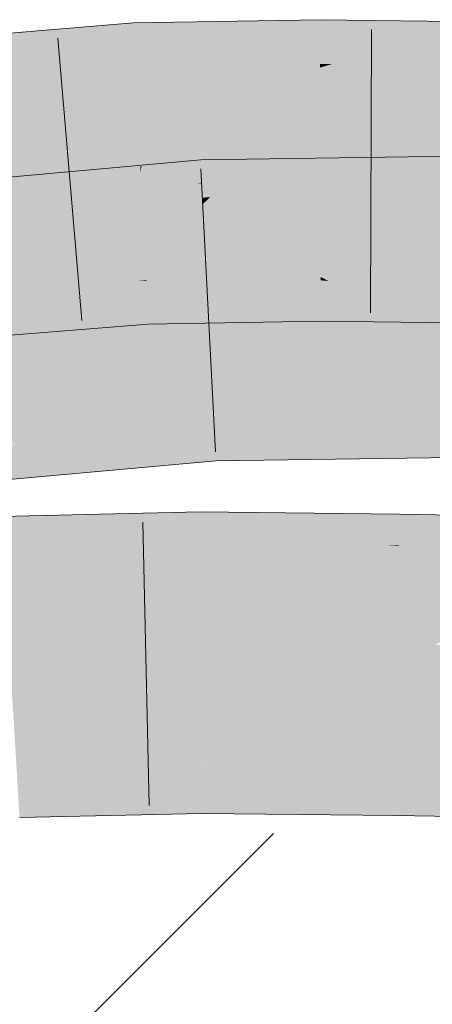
# Model space of a CAD drawing. Extents: x -620 to 300, y 62 to 1112.
# Tile 168 of 256: x 197.112 to 197.454, y 725.758 to 726.575. Entities that reach past the tile are written whole.
import ezdxf
from ezdxf.lldxf.tags import DXFTag

# ---------------------------------------------------------------- set-up
doc = ezdxf.new("R2010")
doc.units = 0
doc.layers.get('0').update_dxf_attribs({"lineweight": 13})
for name, color, linetype, lineweight, true_color in [('E_Detail_Wandschraffur', 7, 'Continuous', 5, 0xc0c0c0), ('E_Leerrohr 25-A06GA1MY8I', 7, 'Continuous', 9, 0xff8000), ('E_Leerrohr 25-Shading', 7, 'Continuous', 9, 0xff8000)]:
    doc.layers.add(name, color=color, linetype=linetype, lineweight=lineweight, true_color=true_color)
tags = doc.linetypes.add('fein_strichliert', pattern=[4, 1, -2, 1]).pattern_tags.tags
tags[8:9] = [DXFTag(74, 4), DXFTag(75, 0), DXFTag(340, '0'), DXFTag(46, 0.0), DXFTag(50, 0.0), DXFTag(44, 0.0), DXFTag(45, 0.0)]
tags[6:7] = [DXFTag(74, 4), DXFTag(75, 0), DXFTag(340, '0'), DXFTag(46, 0.0), DXFTag(50, 0.0), DXFTag(44, 0.0), DXFTag(45, 0.0)]
tags[4:5] = [DXFTag(74, 4), DXFTag(75, 0), DXFTag(340, '0'), DXFTag(46, 0.0), DXFTag(50, 0.0), DXFTag(44, 0.0), DXFTag(45, 0.0)]

# ---------------------------------------------------------------- blocks, each defined once
blk = doc.blocks.new('Shading-A06GA12D8I', base_point=(172.05078, 724.31592))
at = {"layer": 'E_Leerrohr 25-Shading', "color": 34, "true_color": 0xb05800}
for points in [[(197.36066, 726.57452), (197.31491, 726.57373), (197.36067, 726.57074), (197.27979, 726.55951)], [(197.39136, 726.57416), (197.36066, 726.57452), (197.36067, 726.57074)], [(197.36067, 726.57074), (197.36072, 726.55243), (197.39136, 726.57416), (197.37405, 726.55365)], [(197.39136, 726.57416), (197.37405, 726.55365), (197.51501, 726.57257), (197.51492, 726.56683)], [(197.13748, 726.56616), (197.06894, 726.55035), (197.1649, 726.56842), (197.15701, 726.56415)], [(197.07269, 726.56079), (197.06894, 726.55035), (197.13748, 726.56616)], [(197.20615, 726.56683), (197.0843, 726.52509), (197.207, 726.54938)], [(197.08612, 726.5257), (197.20615, 726.56683), (197.13239, 726.55078)], [(197.20615, 726.56683), (197.2059, 726.57184), (197.13239, 726.55078), (197.15701, 726.56415)], [(197.15701, 726.56415), (197.2059, 726.57184), (197.1649, 726.56842)], [(197.24219, 726.57245), (197.2059, 726.57184), (197.20615, 726.56683)], [(197.20615, 726.56683), (197.207, 726.54938), (197.24219, 726.57245), (197.22282, 726.55157)], [(197.36067, 726.57074), (197.21944, 726.53546), (197.36072, 726.55243)], [(197.22231, 726.53619), (197.36067, 726.57074), (197.27979, 726.55951)], [(197.31491, 726.57373), (197.24219, 726.57245), (197.27979, 726.55951), (197.22282, 726.55157)], [(197.51492, 726.56683), (197.37051, 726.53778), (197.51462, 726.54871)], [(197.37421, 726.53851), (197.51492, 726.56683), (197.44455, 726.56024)], [(197.15701, 726.56415), (197.06894, 726.55035), (197.13239, 726.55078), (197.06375, 726.53589)], [(197.21944, 726.53546), (197.22231, 726.53619), (197.22282, 726.55157), (197.27979, 726.55951)], [(197.37051, 726.53778), (197.37421, 726.53851), (197.37405, 726.55365), (197.44455, 726.56024)], [(197.0843, 726.52509), (197.08612, 726.5257), (197.06375, 726.53589), (197.13239, 726.55078)], [(197.207, 726.54938), (197.20769, 726.53528), (197.22282, 726.55157)], [(197.21944, 726.53546), (197.22282, 726.55157), (197.20769, 726.53528)], [(197.21944, 726.53546), (197.36075, 726.5379), (197.36072, 726.55243)], [(197.36072, 726.55243), (197.36075, 726.5379), (197.37405, 726.55365)], [(197.37051, 726.53778), (197.37405, 726.55365), (197.36075, 726.5379)], [(197.0843, 726.52509), (197.20769, 726.53528), (197.207, 726.54938)], [(197.37051, 726.53778), (197.5144, 726.53601), (197.51462, 726.54871)], [(197.45135, 726.46118), (197.28412, 726.44153), (197.48241, 726.46167), (197.47266, 726.45911)], [(197.45135, 726.46118), (197.32339, 726.45929), (197.28412, 726.44153), (197.29201, 726.44916)], [(197.50267, 726.45062), (197.5027, 726.46191), (197.40007, 726.44043), (197.47266, 726.45911)], [(197.26288, 726.43976), (197.26218, 726.45355), (197.25897, 726.43829), (197.08066, 726.40527)], [(197.08238, 726.4057), (197.26218, 726.45355), (197.12724, 726.42584)], [(197.26218, 726.45355), (197.26192, 726.45844), (197.12724, 726.42584), (197.164, 726.44232)], [(197.164, 726.44232), (197.26192, 726.45844), (197.18417, 726.45135)], [(197.30219, 726.45898), (197.26192, 726.45844), (197.26218, 726.45355)], [(197.30219, 726.45898), (197.26218, 726.45355), (197.29201, 726.44916), (197.26288, 726.43976)], [(197.47266, 726.45911), (197.28412, 726.44153), (197.40007, 726.44043), (197.26961, 726.42749)], [(197.32339, 726.45929), (197.30219, 726.45898), (197.29201, 726.44916)], [(197.17711, 726.45074), (197.07335, 726.42743), (197.18417, 726.45135), (197.164, 726.44232)], [(197.09196, 726.44305), (197.07335, 726.42743), (197.17711, 726.45074)], [(197.26288, 726.43976), (197.26291, 726.43903), (197.29201, 726.44916), (197.28412, 726.44153)], [(197.50267, 726.45062), (197.33072, 726.42285), (197.50264, 726.43707)], [(197.33308, 726.42322), (197.50267, 726.45062), (197.40007, 726.44043)], [(197.164, 726.44232), (197.07335, 726.42743), (197.12724, 726.42584), (197.05333, 726.41064)], [(197.25897, 726.43829), (197.08066, 726.40527), (197.19795, 726.41602), (197.19659, 726.41577)], [(197.26352, 726.42688), (197.26291, 726.43903), (197.19795, 726.41602), (197.25897, 726.43829)], [(197.26291, 726.43903), (197.26288, 726.43976), (197.25897, 726.43829)], [(197.28412, 726.44153), (197.26291, 726.43903), (197.26961, 726.42749), (197.26352, 726.42688)], [(197.33072, 726.42285), (197.33308, 726.42322), (197.26961, 726.42749), (197.40007, 726.44043)], [(197.50262, 726.42963), (197.50264, 726.43707), (197.48009, 726.42499), (197.33072, 726.42285)], [(197.26352, 726.42688), (197.26378, 726.42188), (197.26961, 726.42749)], [(197.33072, 726.42285), (197.26961, 726.42749), (197.26378, 726.42188)], [(197.08066, 726.40527), (197.08238, 726.4057), (197.05333, 726.41064), (197.12724, 726.42584)], [(197.19659, 726.41577), (197.26378, 726.42188), (197.26352, 726.42688)], [(197.20932, 726.35809), (197.10197, 726.34937), (197.21014, 726.35809), (197.21335, 726.34711)], [(197.21631, 726.35809), (197.21628, 726.3587), (197.20932, 726.35809)], [(197.21335, 726.34711), (197.21686, 726.34705), (197.21014, 726.35809), (197.21631, 726.35809)], [(197.21628, 726.3587), (197.3246, 726.3501), (197.32253, 726.36047)], [(197.21803, 726.35797), (197.21628, 726.3587), (197.21631, 726.35809)], [(197.21803, 726.35797), (197.32463, 726.34998), (197.21628, 726.3587), (197.3246, 726.3501)], [(197.21686, 726.34705), (197.25471, 726.34344), (197.21631, 726.35809), (197.21803, 726.35797)], [(197.32463, 726.34998), (197.21803, 726.35797), (197.32733, 726.33649), (197.25471, 726.34344)], [(197.3246, 726.3501), (197.3244, 726.36053), (197.32253, 726.36047)], [(197.36113, 726.3584), (197.36113, 726.36115), (197.3244, 726.36053)], [(197.3246, 726.3501), (197.36116, 726.34723), (197.3244, 726.36053), (197.36113, 726.3584)], [(197.36777, 726.35779), (197.36113, 726.36115), (197.36113, 726.3584)], [(197.36777, 726.35779), (197.49216, 726.34631), (197.36113, 726.36115), (197.49211, 726.34668)], [(197.36113, 726.36115), (197.49211, 726.34668), (197.49042, 726.3595)], [(197.36116, 726.34723), (197.3967, 726.34332), (197.36113, 726.3584), (197.36777, 726.35779)], [(197.49216, 726.34631), (197.36777, 726.35779), (197.49397, 726.33258), (197.3967, 726.34332)], [(197.10274, 726.34937), (197.1041, 726.34558), (197.21335, 726.34711), (197.21725, 726.33362)], [(197.14072, 726.33685), (197.2175, 726.33362), (197.10478, 726.34369), (197.1041, 726.34558)], [(197.21725, 726.33362), (197.2175, 726.33362), (197.21335, 726.34711), (197.21686, 726.34705)], [(197.2175, 726.33362), (197.30467, 726.32355), (197.21686, 726.34705), (197.25471, 726.34344)], [(197.32463, 726.34998), (197.36116, 726.34723), (197.3246, 726.3501)], [(197.36116, 726.34723), (197.32463, 726.34998), (197.36119, 726.33331), (197.32733, 726.33649)], [(197.36119, 726.33331), (197.436, 726.32361), (197.36116, 726.34723), (197.3967, 726.34332)], [(197.10672, 726.33826), (197.14072, 726.33685), (197.10478, 726.34369)], [(197.11121, 726.32581), (197.21806, 726.32214), (197.10672, 726.33826), (197.14072, 726.33685)], [(197.32733, 726.33649), (197.25471, 726.34344), (197.32983, 726.32397), (197.30467, 726.32355)], [(197.3967, 726.34332), (197.436, 726.32361), (197.51096, 726.33069), (197.51082, 726.32263)], [(197.14072, 726.33685), (197.21806, 726.32214), (197.2175, 726.33362)], [(197.21806, 726.32214), (197.30467, 726.32355), (197.2175, 726.33362)], [(197.36119, 726.33331), (197.32733, 726.33649), (197.36121, 726.32452), (197.32983, 726.32397)], [(197.36121, 726.32452), (197.436, 726.32361), (197.36119, 726.33331)], [(197.11136, 726.32538), (197.09549, 726.32635), (197.11551, 726.31378), (197.10336, 726.31281)], [(197.19469, 726.32019), (197.21806, 726.32214), (197.11136, 726.32538), (197.11121, 726.32581)], [(197.19469, 726.32019), (197.11136, 726.32538), (197.11551, 726.31378)], [(197.50221, 726.24493), (197.50221, 726.24854), (197.27277, 726.2453)], [(197.27298, 726.24109), (197.27277, 726.2453), (197.06415, 726.22632)], [(197.07692, 726.22528), (197.27328, 726.23529), (197.06415, 726.22632), (197.27298, 726.24109)], [(197.28729, 726.24078), (197.5022, 726.23608), (197.27277, 726.2453), (197.50221, 726.24493)], [(197.28729, 726.24078), (197.27277, 726.2453), (197.27298, 726.24109)], [(197.27328, 726.23529), (197.30952, 726.23383), (197.27298, 726.24109), (197.28729, 726.24078)], [(197.50217, 726.22601), (197.5022, 726.23608), (197.30952, 726.23383), (197.28729, 726.24078)], [(197.11082, 726.22241), (197.27368, 726.22742), (197.07692, 726.22528), (197.27328, 726.23529)], [(197.27368, 726.22742), (197.34361, 726.22321), (197.27328, 726.23529), (197.30952, 726.23383)], [(197.30952, 726.23383), (197.34361, 726.22321), (197.50217, 726.22601), (197.50214, 726.21362)], [(197.27411, 726.21899), (197.27368, 726.22742), (197.16664, 726.21777), (197.11082, 726.22241)], [(197.27411, 726.21899), (197.38501, 726.21027), (197.27368, 726.22742), (197.34361, 726.22321)], [(197.34361, 726.22321), (197.38501, 726.21027), (197.50214, 726.21362), (197.50214, 726.21191)], [(197.07315, 726.21667), (197.16664, 726.21777), (197.06898, 726.22113), (197.11082, 726.22241)], [(197.27199, 726.2085), (197.27463, 726.20874), (197.07315, 726.21667), (197.16664, 726.21777)], [(197.27199, 726.2085), (197.07315, 726.21667), (197.07909, 726.21033)], [(197.16664, 726.21777), (197.27463, 726.20874), (197.27411, 726.21899)], [(197.27463, 726.20874), (197.38501, 726.21027), (197.27411, 726.21899)], [(197.07909, 726.21033), (197.08676, 726.20209), (197.27199, 726.2085), (197.17235, 726.19946)], [(197.08676, 726.20209), (197.09575, 726.19244), (197.17235, 726.19946)], [(197.26122, 726.16638), (197.12718, 726.15625), (197.26123, 726.16345), (197.12209, 726.15082)], [(197.12718, 726.15625), (197.26122, 726.16638), (197.21022, 726.16516)], [(197.30176, 726.16589), (197.26122, 726.16638), (197.26123, 726.16345)], [(197.26123, 726.16345), (197.26126, 726.1579), (197.30176, 726.16589), (197.29456, 726.15942)], [(197.30176, 726.16589), (197.29456, 726.15942), (197.4082, 726.16473)], [(197.13388, 726.16333), (197.09641, 726.16248), (197.09663, 726.15869)], [(197.09663, 726.15869), (197.09697, 726.15302), (197.13388, 726.16333), (197.12718, 726.15625)], [(197.26126, 726.1579), (197.11848, 726.14703), (197.26129, 726.15277), (197.11548, 726.1438)], [(197.26123, 726.16345), (197.12209, 726.15082), (197.26126, 726.1579), (197.11848, 726.14703)], [(197.13388, 726.16333), (197.12718, 726.15625), (197.21022, 726.16516)], [(197.29456, 726.15942), (197.26126, 726.1579), (197.28807, 726.15363), (197.26129, 726.15277)], [(197.42648, 726.15802), (197.28807, 726.15363), (197.42639, 726.1521), (197.28349, 726.14954)], [(197.42659, 726.16449), (197.29456, 726.15942), (197.42648, 726.15802), (197.28807, 726.15363)], [(197.29456, 726.15942), (197.42659, 726.16449), (197.4082, 726.16473)], [(197.42648, 726.15802), (197.42639, 726.1521), (197.57561, 726.16211), (197.53854, 726.15363)], [(197.57561, 726.16211), (197.42659, 726.16449), (197.42648, 726.15802)], [(197.12718, 726.15625), (197.09697, 726.15302), (197.12209, 726.15082), (197.09724, 726.14862)], [(197.12209, 726.15082), (197.09724, 726.14862), (197.11848, 726.14703), (197.09743, 726.14539)], [(197.26129, 726.15277), (197.11548, 726.1438), (197.26132, 726.14911), (197.11386, 726.14209)], [(197.28807, 726.15363), (197.26129, 726.15277), (197.28349, 726.14954), (197.26132, 726.14911)], [(197.28349, 726.14954), (197.26132, 726.14911), (197.28015, 726.14655), (197.26134, 726.14648)], [(197.42639, 726.1521), (197.28349, 726.14954), (197.42632, 726.14709), (197.28015, 726.14655)], [(197.53854, 726.15363), (197.42639, 726.1521), (197.5097, 726.14703), (197.42632, 726.14709)], [(197.11848, 726.14703), (197.09743, 726.14539), (197.11548, 726.1438), (197.0976, 726.1427)], [(197.11548, 726.1438), (197.0976, 726.1427), (197.11386, 726.14209), (197.09769, 726.14136)], [(197.11386, 726.14209), (197.09769, 726.14136), (197.11333, 726.14154), (197.0977, 726.14099)], [(197.11333, 726.14154), (197.0977, 726.14099), (197.1118, 726.13995), (197.09789, 726.138)], [(197.2401, 726.14575), (197.12646, 726.14197), (197.10133, 726.12885), (197.1118, 726.13995)], [(197.12646, 726.14197), (197.11333, 726.14154), (197.1118, 726.13995)], [(197.26132, 726.14911), (197.11386, 726.14209), (197.26134, 726.14648), (197.11333, 726.14154)], [(197.19832, 726.13849), (197.26134, 726.14648), (197.17542, 726.13788), (197.2401, 726.14575)], [(197.26137, 726.14032), (197.26134, 726.14648), (197.19832, 726.13849)], [(197.28015, 726.14655), (197.26134, 726.14648), (197.27301, 726.14014), (197.26137, 726.14032)], [(197.37068, 726.14581), (197.28011, 726.14648), (197.29137, 726.13989), (197.27301, 726.14014)], [(197.42632, 726.14709), (197.28015, 726.14655), (197.42628, 726.14539), (197.28011, 726.14648)], [(197.29137, 726.13989), (197.42628, 726.14539), (197.37068, 726.14581)], [(197.29137, 726.13989), (197.41739, 726.13818), (197.42628, 726.14539), (197.42618, 726.13867)], [(197.4669, 726.13727), (197.4883, 726.14215), (197.42616, 726.13806), (197.42618, 726.13867)], [(197.4883, 726.14215), (197.49889, 726.14453), (197.42618, 726.13867), (197.42628, 726.14539)], [(197.5097, 726.14703), (197.42632, 726.14709), (197.49889, 726.14453), (197.42628, 726.14539)], [(197.1118, 726.13995), (197.09789, 726.138), (197.10133, 726.12885), (197.09846, 726.12848)], [(197.26143, 726.12976), (197.26137, 726.14032), (197.09862, 726.12592), (197.19832, 726.13849)], [(197.10133, 726.12885), (197.09862, 726.12592), (197.17542, 726.13788), (197.19832, 726.13849)], [(197.26137, 726.14032), (197.26143, 726.12976), (197.27301, 726.14014)], [(197.27301, 726.14014), (197.26143, 726.12976), (197.42616, 726.13806), (197.42601, 726.12787)], [(197.41739, 726.13818), (197.42616, 726.13806), (197.42618, 726.13867)], [(197.42616, 726.13806), (197.42601, 726.12787), (197.4669, 726.13727)], [(197.78828, 726.13092), (197.4669, 726.13727), (197.71797, 726.12897), (197.42601, 726.12787)], [(197.71797, 726.12897), (197.42601, 726.12787), (197.58794, 726.12524)], [(197.2625, 725.94165), (197.26244, 725.953), (197.11, 725.93787), (197.1093, 725.94946)], [(197.42305, 725.94092), (197.4232, 725.95111), (197.2625, 725.94165), (197.26244, 725.953)], [(198.78331, 725.92908), (197.4232, 725.95111), (197.42305, 725.94092)], [(197.11116, 725.91882), (197.2626, 725.92291), (197.11, 725.93787), (197.2625, 725.94165)], [(197.2626, 725.92291), (197.42276, 725.92255), (197.2625, 725.94165), (197.42305, 725.94092)], [(197.42276, 725.92255), (198.78331, 725.92908), (197.42305, 725.94092)], [(198.78331, 725.92908), (197.42276, 725.92255), (197.82477, 725.91998)], [(197.11153, 725.9129), (197.26263, 725.91638), (197.11116, 725.91882), (197.2626, 725.92291)], [(197.26263, 725.91638), (197.42262, 725.91455), (197.2626, 725.92291), (197.42276, 725.92255)], [(197.42262, 725.91455), (199.2722, 725.88452), (197.42276, 725.92255), (199.27257, 725.91077)]]:
    blk.add_solid(points, dxfattribs=at)
at = {"layer": 'E_Leerrohr 25-Shading', "color": 30, "true_color": 0xf57b00}
for points in [[(197.0843, 726.52509), (197.07651, 726.47241), (197.20769, 726.53528), (197.2079, 726.53076)], [(197.21944, 726.53546), (197.20769, 726.53528), (197.2079, 726.53076)], [(197.2079, 726.53076), (197.2101, 726.48572), (197.21944, 726.53546), (197.21539, 726.48743)], [(197.36075, 726.53479), (197.21539, 726.48743), (197.36084, 726.49146), (197.21249, 726.453)], [(197.21944, 726.53546), (197.21539, 726.48743), (197.36075, 726.5379), (197.36075, 726.53479)], [(197.37051, 726.53778), (197.36075, 726.5379), (197.36075, 726.53479)], [(197.36075, 726.53479), (197.36084, 726.49146), (197.37051, 726.53778), (197.36562, 726.49261)], [(197.37051, 726.53778), (197.36562, 726.49261), (197.5144, 726.53601), (197.51428, 726.52881)], [(197.2079, 726.53076), (197.07651, 726.47241), (197.2101, 726.48572), (197.07104, 726.43542)], [(197.51428, 726.52881), (197.36562, 726.49261), (197.51361, 726.48865), (197.36206, 726.4599)], [(197.36562, 726.49261), (197.36084, 726.49146), (197.36206, 726.4599), (197.36092, 726.45972)], [(197.2101, 726.48572), (197.07104, 726.43542), (197.2117, 726.45282), (197.18407, 726.4447)], [(197.21539, 726.48743), (197.2101, 726.48572), (197.21249, 726.453), (197.2117, 726.45282)], [(197.36084, 726.49146), (197.21249, 726.453), (197.30679, 726.44861), (197.21199, 726.44696)], [(197.36084, 726.49146), (197.30679, 726.44861), (197.36092, 726.45972)], [(197.51361, 726.48865), (197.36206, 726.4599), (197.47955, 726.44806), (197.36093, 726.44952)], [(197.30679, 726.44861), (197.36093, 726.44952), (197.36092, 726.45972)], [(197.36092, 726.45972), (197.36093, 726.44952), (197.36206, 726.4599)], [(197.18407, 726.4447), (197.21199, 726.44696), (197.2117, 726.45282)], [(197.2117, 726.45282), (197.21199, 726.44696), (197.21249, 726.453)], [(197.18407, 726.4447), (197.07104, 726.43542), (197.19505, 726.40704), (197.08479, 726.39716)], [(197.18407, 726.4447), (197.19376, 726.41144), (197.21199, 726.44696), (197.21368, 726.41193)], [(197.21199, 726.44696), (197.21368, 726.41193), (197.30679, 726.44861), (197.31383, 726.41345)], [(197.30679, 726.44861), (197.31383, 726.41345), (197.36093, 726.44952), (197.36101, 726.41418)], [(197.36093, 726.44952), (197.36101, 726.41418), (197.47955, 726.44806), (197.48386, 726.41547)], [(197.19659, 726.41577), (197.09187, 726.37738), (197.26378, 726.42188), (197.10323, 726.37836)], [(197.18509, 726.38544), (197.2646, 726.40576), (197.10323, 726.37836), (197.26378, 726.42188)], [(197.33072, 726.42285), (197.26378, 726.42188), (197.2646, 726.40576)], [(197.33072, 726.42285), (197.2646, 726.40576), (197.30872, 726.39142), (197.26537, 726.39069)], [(197.48264, 726.42505), (197.33072, 726.42285), (197.31822, 726.39154), (197.30872, 726.39142)], [(197.48264, 726.42505), (197.32133, 726.39215), (197.50262, 726.42535), (197.32281, 726.39215)], [(197.48203, 726.39233), (197.50255, 726.39465), (197.32281, 726.39215), (197.50262, 726.42535)], [(197.19659, 726.41577), (197.08066, 726.40527), (197.0919, 726.37738), (197.07184, 726.37567)], [(197.19376, 726.41144), (197.20932, 726.35809), (197.21368, 726.41193), (197.21628, 726.3587)], [(197.21368, 726.41193), (197.21628, 726.3587), (197.31383, 726.41345), (197.3244, 726.36053)], [(197.36101, 726.41418), (197.31383, 726.41345), (197.36113, 726.36115), (197.32414, 726.36182)], [(197.36101, 726.41418), (197.36113, 726.36115), (197.48386, 726.41547), (197.49126, 726.3595)], [(197.08479, 726.39716), (197.10197, 726.34937), (197.19505, 726.40704), (197.20932, 726.35809)], [(197.20102, 726.38678), (197.2646, 726.40576), (197.18509, 726.38544)], [(197.26537, 726.39069), (197.2646, 726.40576), (197.20277, 726.38733)], [(197.50249, 726.36908), (197.50255, 726.39465), (197.34532, 726.37103)], [(197.10483, 726.35809), (197.20102, 726.38678), (197.06563, 726.35486), (197.18509, 726.38544)], [(197.20924, 726.36707), (197.20277, 726.38733), (197.12737, 726.36481)], [(197.20924, 726.36707), (197.26587, 726.38086), (197.20277, 726.38733), (197.26537, 726.39069)], [(197.26537, 726.39069), (197.26587, 726.38086), (197.30872, 726.39142), (197.30727, 726.38928)], [(197.29433, 726.37085), (197.30727, 726.38928), (197.26637, 726.37109), (197.26587, 726.38086)], [(197.29433, 726.37085), (197.48203, 726.39233), (197.30727, 726.38928), (197.32281, 726.39215)], [(197.34103, 726.37042), (197.48692, 726.39233), (197.29433, 726.37085), (197.48203, 726.39233)], [(197.32133, 726.39215), (197.30727, 726.38928), (197.32281, 726.39215)], [(197.30872, 726.39142), (197.30727, 726.38928), (197.31822, 726.39154)], [(197.06563, 726.35486), (197.18509, 726.38544), (197.06995, 726.36932), (197.10323, 726.37836)], [(197.26637, 726.37109), (197.26587, 726.38086), (197.22519, 726.37097)], [(197.26649, 726.36865), (197.26637, 726.37109), (197.20924, 726.36707), (197.22519, 726.37097)], [(197.29314, 726.36914), (197.29433, 726.37085), (197.26649, 726.36865), (197.26637, 726.37109)], [(197.50249, 726.36798), (197.50249, 726.36908), (197.28853, 726.36255), (197.34532, 726.37103)], [(197.29314, 726.36914), (197.28853, 726.36255), (197.33722, 726.36987)], [(197.34103, 726.37042), (197.29433, 726.37085), (197.33722, 726.36987), (197.29314, 726.36914)], [(197.05832, 726.33032), (197.26697, 726.35931), (197.20924, 726.36707), (197.26649, 726.36865)], [(197.12737, 726.36481), (197.06285, 726.34552), (197.20924, 726.36707), (197.05832, 726.33032)], [(197.26697, 726.35931), (197.28853, 726.36255), (197.26649, 726.36865), (197.29314, 726.36914)], [(197.28853, 726.36255), (197.26697, 726.35931), (197.27626, 726.34503), (197.26775, 726.34412)], [(197.50249, 726.36798), (197.27626, 726.34503), (197.50244, 726.34589), (197.26828, 726.33356)], [(197.50249, 726.36798), (197.28853, 726.36255), (197.27626, 726.34503)], [(197.32414, 726.36182), (197.3244, 726.36053), (197.36113, 726.36115)], [(197.26697, 726.35931), (197.05499, 726.31915), (197.26775, 726.34412), (197.05347, 726.31409)], [(197.26697, 726.35931), (197.05832, 726.33032), (197.05499, 726.31915)], [(197.26828, 726.33356), (197.50243, 726.33691), (197.50244, 726.34589)], [(197.05347, 726.31409), (197.26828, 726.33356), (197.26775, 726.34412)], [(197.26775, 726.34412), (197.26828, 726.33356), (197.27626, 726.34503)], [(197.27277, 726.2453), (197.26828, 726.33356), (197.06415, 726.22632), (197.05347, 726.31409)], [(197.50221, 726.24854), (197.50243, 726.33691), (197.27277, 726.2453), (197.26828, 726.33356)], [(197.2617, 726.0799), (197.26143, 726.12976), (197.10292, 726.05487), (197.09862, 726.12592)], [(197.42561, 726.10291), (197.42601, 726.12787), (197.2617, 726.0799), (197.26143, 726.12976)], [(197.42561, 726.10291), (197.42485, 726.05475), (197.58794, 726.12524), (197.45619, 726.05609)], [(197.58794, 726.12524), (197.42601, 726.12787), (197.42561, 726.10291)], [(197.2617, 726.0799), (197.26189, 726.04749), (197.42561, 726.10291), (197.42485, 726.05475)], [(197.45619, 726.05609), (197.42461, 726.03949), (199.27516, 726.0979), (199.27393, 726.00952)], [(197.10292, 726.05487), (197.10396, 726.03772), (197.2617, 726.0799), (197.26189, 726.04749)], [(197.26189, 726.04749), (197.26193, 726.04138), (197.42485, 726.05475), (197.42461, 726.03949)], [(197.42485, 726.05475), (197.42461, 726.03949), (197.45619, 726.05609)], [(197.10396, 726.03772), (197.26193, 726.04138), (197.26189, 726.04749)], [(197.26196, 726.03656), (197.26193, 726.04138), (197.10408, 726.03564), (197.10396, 726.03772)], [(197.10539, 726.01404), (197.26207, 726.01593), (197.10408, 726.03564), (197.26196, 726.03656)], [(197.42453, 726.03473), (197.42461, 726.03949), (197.26196, 726.03656), (197.26193, 726.04138)], [(197.26207, 726.01593), (197.42422, 726.01501), (197.26196, 726.03656), (197.42453, 726.03473)], [(199.27393, 726.00952), (197.42461, 726.03949), (197.42453, 726.03473)], [(199.04198, 726.0022), (199.27393, 726.00952), (197.42422, 726.01501), (197.42453, 726.03473)], [(197.10803, 725.97052), (197.26231, 725.97363), (197.10539, 726.01404), (197.26207, 726.01593)], [(197.26231, 725.97363), (197.42357, 725.97406), (197.26207, 726.01593), (197.42422, 726.01501)], [(197.42422, 726.01501), (197.42357, 725.97406), (199.04198, 726.0022), (198.16013, 725.97437)], [(197.10803, 725.97052), (197.10881, 725.95764), (197.26231, 725.97363), (197.26242, 725.95392)], [(197.26244, 725.953), (197.4232, 725.95111), (197.26231, 725.97363), (197.42357, 725.97406)], [(197.42357, 725.97406), (197.4232, 725.95111), (198.16013, 725.97437)], [(198.16013, 725.97437), (197.4232, 725.95111), (199.27289, 725.93372), (198.78331, 725.92908)], [(197.10881, 725.95764), (197.1093, 725.94946), (197.26242, 725.95392), (197.26244, 725.953)]]:
    blk.add_solid(points, dxfattribs=at)
blk = doc.blocks.new('Referenz-A06GA1N48I')
at = {"layer": 'E_Detail_Wandschraffur', "linetype": 'fein_strichliert', "ltscale": 0.13}
blk.add_line((196.76293, 725.34048), (197.322, 725.89955), dxfattribs=at)
at = {"layer": 'E_Leerrohr 25-A06GA1MY8I', "linetype": 'Continuous', "ltscale": 0.13}
for p, q in [((197.36066, 726.57453), (197.20591, 726.57182)), ((197.51501, 726.5726), (197.36066, 726.57453)), ((197.20591, 726.57182), (197.0542, 726.55928)), ((197.40331, 726.5665), (197.40259, 726.3315)), ((197.14323, 726.55923), (197.16312, 726.32507)), ((197.5027, 726.46194), (197.26192, 726.45842)), ((197.26192, 726.45842), (197.03838, 726.43817)), ((197.26195, 726.4509), (197.27392, 726.2162)), ((197.21806, 726.32211), (197.0879, 726.31156)), ((197.3612, 726.32453), (197.21806, 726.32211)), ((197.51081, 726.32263), (197.3612, 726.32453)), ((197.27463, 726.20874), (197.06857, 726.19)), ((197.50214, 726.21194), (197.27463, 726.20874)), ((197.26122, 726.16637), (197.0964, 726.16247)), ((197.42658, 726.1645), (197.26122, 726.16637)), ((197.21389, 726.15778), (197.21893, 725.92284)), ((199.27566, 726.13452), (197.42658, 726.1645)), ((197.26264, 725.91637), (197.11152, 725.91293)), ((197.42263, 725.91453), (197.26264, 725.91637)), ((199.2722, 725.88454), (197.42263, 725.91453))]:
    blk.add_line(p, q, dxfattribs=at)

msp = doc.modelspace()

# ---------------------------------------------------------------- block references
at = {"color": 8, "lineweight": 25, "ltscale": 0.25, "true_color": 0x808080}
msp.add_blockref('Referenz-A06GA1N48I', (0, 0), dxfattribs=at)
msp.add_blockref('Shading-A06GA12D8I', (172.05078, 724.31592))

doc.saveas('drawing.dxf')
